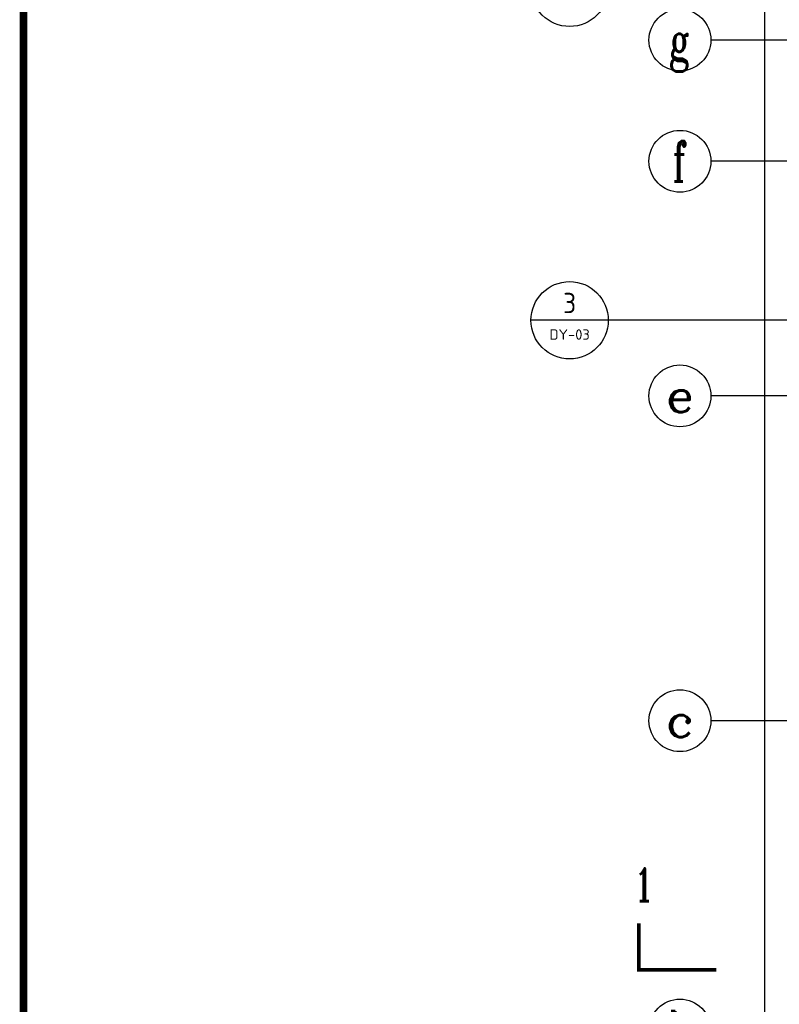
# Model space of a CAD drawing. Extents: x 1779708 to 7299578, y -1121471 to 88434.
# Tile 193 of 256: x 4301660 to 4316395, y -954443 to -935347. Entities that reach past the tile are written whole.
import ezdxf
from ezdxf.enums import TextEntityAlignment as Align

# ---------------------------------------------------------------- set-up
doc = ezdxf.new("R2010")
doc.units = 0
doc.header["$LTSCALE"] = 1000
doc.header["$MEASUREMENT"] = 0
doc.layers.get('0').update_dxf_attribs({"linetype": 'CONTINUOUS'})
doc.layers.get('Defpoints').update_dxf_attribs({"linetype": 'CONTINUOUS'})
for name, color, linetype in [('AXIS', 3, 'CONTINUOUS'), ('AXIS_TEXT', 7, 'CONTINUOUS'), ('DIM_IDEN', 3, 'CONTINUOUS'), ('DIM_SYMB', 3, 'CONTINUOUS'), ('PUB_TEXT', 7, 'CONTINUOUS'), ('PUB_TITLE', 4, 'CONTINUOUS'), ('修改', 6, 'CONTINUOUS'), ('室外构件', 4, 'CONTINUOUS')]:
    doc.layers.add(name, color=color, linetype=linetype)
doc.styles.add('_TCH_AXIS', font='COMPLEX', dxfattribs={"bigfont": 'GBCBIG'})
doc.styles.add('_TCH_DIM_T3', font='SIMPLEX.shx', dxfattribs={"width": 0.494118, "bigfont": 'GBCBIG.shx'})
doc.styles.add('_TCH_LABEL', font='COMPLEX', dxfattribs={"bigfont": 'GBCBIG'})
doc.styles.add('COMPLEX', font='COMPLEX')
doc.styles.get("Standard").update_dxf_attribs({"font": 'GBENOR', "bigfont": 'GBCBIG'})
doc.dimstyles.new('_TCH_ARCH&&150', dxfattribs={"dimtxt": 446.25, "dimasz": 150, "dimexe": 375, "dimexo": 450, "dimgap": 189.375, "dimtad": 1, "dimdec": 0, "dimzin": 0, "dimdsep": 46, "dimtxsty": '_TCH_DIM_T3', "dimblk": 'ARCHTICK', "dimcen": 0.09, "dimdle": 225, "dimclrt": 7, "dimazin": 2, "dimtfac": 1, "dimtdec": 0, "dimtix": 1, "dimtmove": 2, "dimatfit": 3, "dimfxl": 250, "dimtolj": 1, "dimtzin": 0, "dimarcsym": 0})

# ---------------------------------------------------------------- blocks, each defined once
blk = doc.blocks.new('_AXISO')
blk.add_circle((0, 0), 0.5)
at = {"layer": 'AXIS_TEXT', "style": 'COMPLEX', "width": 1.041667}
blk.add_attdef('A', text='', height=0.56, dxfattribs=at).set_placement((-0.25, -0.28), (0.25, -0.28), align=Align.FIT)
blk = doc.blocks.new('_ArchTick')
at = {"color": 0, "linetype": 'ByBlock', "const_width": 0.4}
blk.add_lwpolyline([(-0.5, -0.5), (0.5, 0.5)], dxfattribs=at)
blk = doc.blocks.new('*D6838')
at = {"layer": 'AXIS', "color": 0, "lineweight": -2, "transparency": 16777216}
for p, q in [((2250, 8975), (2250, 147425)), ((6750, 147200), (1875, 147200)), ((6750, 9200), (1875, 9200))]:
    blk.add_line(p, q, dxfattribs=at)
at = {"layer": 'Defpoints', "color": 0, "transparency": 16777216}
for p in [(2250, 147200), (7200, 147200), (7200, 9200)]:
    blk.add_point(p, dxfattribs=at)
at = {"layer": 'AXIS', "color": 0, "lineweight": -2, "transparency": 16777216, "xscale": 150, "yscale": 150, "zscale": 150}
for p, rotation in [((2250, 147200), 90), ((2250, 9200), 270)]:
    blk.add_blockref('_ArchTick', p, dxfattribs=dict(at, rotation=rotation))
at = {"layer": 'AXIS', "color": 7, "transparency": 16777216, "insert": (1838, 78200), "char_height": 446.2, "attachment_point": 5, "rotation": 90, "style": '_TCH_DIM_T3'}
blk.add_mtext('\\A1;138000', dxfattribs=at)
blk = doc.blocks.new('A$C36B43F05')
at = {"layer": 'PUB_TITLE', "const_width": 150}
blk.add_lwpolyline([(1500, 1500), (124650, 1500), (124650, 174600), (1500, 174600)], close=True, dxfattribs=at)
blk = doc.blocks.new('A$C159220C3')
at = {"layer": 'AXIS'}
for p, q in [((7200, 134300), (1200, 134300)), ((7200, 131950), (1200, 131950)), ((7200, 127400), (1200, 127400)), ((7200, 121100), (1200, 121100))]:
    blk.add_line(p, q, dxfattribs=at)
ref = blk.add_blockref('_AXISO', (600, 134300), dxfattribs=dict(at, xscale=1200, yscale=1200, zscale=1200))
ref.add_attrib('A', 'g', dxfattribs={"layer": 'AXIS_TEXT', "height": 729.3, "style": '_TCH_AXIS', "width": 0.857143}).set_placement((391.6, 133935.3), (808.4, 133935.3), align=Align.FIT)
ref = blk.add_blockref('_AXISO', (600, 131950), dxfattribs=dict(at, xscale=1200, yscale=1200, zscale=1200))
ref.add_attrib('A', 'f', dxfattribs={"layer": 'AXIS_TEXT', "height": 785, "style": '_TCH_AXIS', "width": 0.888889}).set_placement((450.5, 131557.5), (749.5, 131557.5), align=Align.FIT)
ref = blk.add_blockref('_AXISO', (600, 127400), dxfattribs=dict(at, xscale=1200, yscale=1200, zscale=1200))
ref.add_attrib('A', 'e', dxfattribs={"layer": 'AXIS_TEXT', "height": 637.8, "style": '_TCH_AXIS', "width": 1.384615}).set_placement((326.7, 127081.1), (873.3, 127081.1), align=Align.FIT)
ref = blk.add_blockref('_AXISO', (600, 121100), dxfattribs=dict(at, xscale=1200, yscale=1200, zscale=1200))
ref.add_attrib('A', 'c', dxfattribs={"layer": 'AXIS_TEXT', "height": 637.8, "style": '_TCH_AXIS', "width": 1.384615}).set_placement((326.7, 120781.1), (873.3, 120781.1), align=Align.FIT)
ref = blk.add_blockref('_AXISO', (600, 115100), dxfattribs=dict(at, xscale=1200, yscale=1200, zscale=1200))
ref.add_attrib('A', 'b', dxfattribs={"layer": 'AXIS_TEXT', "height": 729.3, "style": '_TCH_AXIS', "width": 0.75}).set_placement((391.6, 114735.3), (808.4, 114735.3), align=Align.FIT)
dim = blk.add_aligned_dim(p1=(7200, 9200), p2=(7200, 147200), distance=4950, dimstyle='_TCH_ARCH&&150', dxfattribs=at)
dim.commit()
dim.dimension.update_dxf_attribs({"geometry": '*D6838', "text_midpoint": (1837.5, 78200)})

msp = doc.modelspace()

# ---------------------------------------------------------------- linework, layer by layer
at = {"layer": 'DIM_IDEN'}
for p, q in [((4313078.4, -941177.2), (4311578.4, -941177.2)), ((4315694, -941177.2), (4313078.4, -941177.2)), ((4332055.1, -941177.2), (4315694, -941177.2))]:
    msp.add_line(p, q, dxfattribs=at)
for centre in [(4312328.4, -934729.2), (4312328.4, -941177.2)]:
    msp.add_circle(centre, 750, dxfattribs=at)
at = {"layer": 'DIM_SYMB', "const_width": 75}
msp.add_lwpolyline([(4313670.9, -952875.6), (4313670.9, -953775.6), (4315170.9, -953775.6)], dxfattribs=at)

# ---------------------------------------------------------------- block references
at = {"layer": '修改'}
msp.add_blockref('A$C36B43F05', (4300234.8, -1084792.1), dxfattribs=at)
at = {"layer": '室外构件'}
msp.add_blockref('A$C159220C3', (4313867.1, -1070043.3), dxfattribs=at)

# ---------------------------------------------------------------- texts
at = {"layer": 'PUB_TEXT', "color": 7}
for s, height, width, p, p2 in [('3', 392.8, 0.978638, (4312202.5, -941038.5), (4312454.2, -941038.5)), ('DY-03', 201.97, 1.022865, (4311937, -941554.3), (4312719.7, -941554.3))]:
    msp.add_text(s, height=height, dxfattribs=dict(at, width=width)).set_placement(p, p2, align=Align.FIT)
at = {"layer": 'PUB_TEXT', "color": 7, "style": '_TCH_LABEL', "width": 0.705882}
msp.add_text('1', height=637.5, dxfattribs=at).set_placement((4313574.5, -952444.3))

doc.saveas('drawing.dxf')
